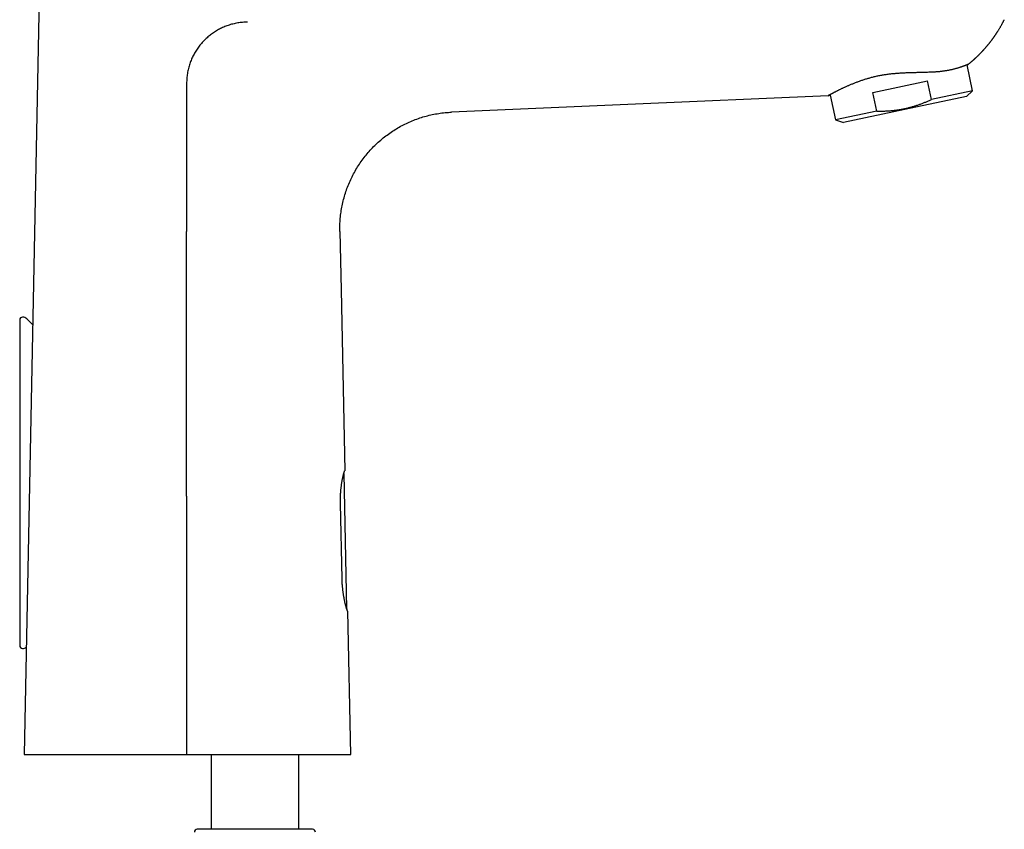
# Model space of a CAD drawing. Header units: millimetres. Extents: x 8 to 740, y 12 to 985.
# Tile 59 of 62: x 571 to 739, y 659 to 797. Entities that reach past the tile are written whole.
import ezdxf

# ---------------------------------------------------------------- set-up
doc = ezdxf.new("R2010")
doc.units = ezdxf.units.MM

msp = doc.modelspace()

# ---------------------------------------------------------------- linework, layer by layer
at = {"color": 7, "linetype": 'Continuous', "lineweight": 30}
for p, q in [((574.04, 801.12), (571.45, 671.32)), ((733.79, 784.89), (732.85, 789.33)), ((716.69, 784.61), (726.07, 786.6)), ((726.75, 783.4), (726.07, 786.6)), ((709.07, 784.04), (674.78, 782.55)), ((709.07, 784.04), (709.41, 784.16)), ((709.41, 784.16), (710.32, 779.9)), ((717.37, 781.4), (716.69, 784.61)), ((732.72, 783.93), (722.21, 781.7)), ((733.79, 784.89), (726.75, 783.4)), ((732.72, 783.93), (733.79, 784.89)), ((674.78, 782.55), (644.61, 781.23)), ((717.37, 781.4), (710.32, 779.9)), ((722.21, 781.7), (711.69, 779.46)), ((710.32, 779.9), (711.69, 779.46)), ((625.49, 760.83), (625.7, 750.84)), ((625.7, 750.84), (626.35, 719.86)), ((570.71, 745.66), (570.71, 689.98)), ((572.92, 744.88), (571.91, 745.87)), ((626.21, 719.44), (626.21, 719.49)), ((626.7, 696.25), (626.21, 719.43)), ((626.21, 719.43), (626.21, 719.43)), ((625.88, 701.39), (625.6, 714.29)), ((626.7, 696.22), (626.7, 696.26)), ((626.7, 696.25), (626.7, 696.26)), ((627.37, 671.32), (626.85, 695.86)), ((603.47, 671.32), (603.47, 658.54)), ((618.47, 658.54), (618.47, 671.32)), ((620.75, 658.54), (601.1, 658.54)), ((620.84, 658.54), (620.75, 658.54))]:
    msp.add_line(p, q, dxfattribs=at)
at = {"color": 7, "linetype": 'Continuous', "lineweight": 30, "flags": 128}
for points in [[(599.28, 750.84), (599.28, 753.39), (599.28, 755.94), (599.28, 760.83)], [(599.28, 715.55), (599.28, 703.8), (599.28, 692.05), (599.28, 671.32)]]:
    msp.add_lwpolyline(points, dxfattribs=at)
at = {"color": 7, "linetype": 'Continuous', "lineweight": 30}
for centre, radius, start, end in [((571.21, 745.66), 0.5, 90, 180), ((571.21, 745.16), 1, 45.1969, 90), ((571.21, 689.98), 0.5, 180, 270), ((571.21, 690.48), 1, 270, 307.3313), ((601.1, 658.04), 0.5, 90, 177.5187), ((620.84, 658.04), 0.5, 2.4813, 90)]:
    msp.add_arc(centre, radius, start, end, dxfattribs=at)
for points, knots in [([(732.98, 789.38), (732.99, 789.38), (733, 789.39), (733.03, 789.41), (733.05, 789.43), (733.08, 789.46), (733.12, 789.49), (733.16, 789.52), (733.2, 789.55), (733.24, 789.58), (733.28, 789.62), (733.32, 789.65), (733.37, 789.69), (733.42, 789.73), (733.46, 789.76), (733.5, 789.8), (733.54, 789.84), (733.59, 789.88), (733.63, 789.91), (733.67, 789.94), (733.71, 789.98), (733.75, 790.01), (733.8, 790.06), (733.85, 790.1), (733.89, 790.13), (733.92, 790.16), (733.95, 790.19), (733.99, 790.22), (734.03, 790.26), (734.09, 790.31), (734.14, 790.35), (734.18, 790.39), (734.22, 790.43), (734.27, 790.48), (734.32, 790.53), (734.38, 790.58), (734.43, 790.62), (734.47, 790.66), (734.51, 790.7), (734.55, 790.74), (734.6, 790.78), (734.65, 790.83), (734.71, 790.89), (734.76, 790.94), (734.81, 790.99), (734.86, 791.04), (734.9, 791.08), (734.94, 791.12), (734.99, 791.17), (735.04, 791.21), (735.08, 791.26), (735.12, 791.3), (735.16, 791.34), (735.2, 791.38), (735.23, 791.41), (735.27, 791.45), (735.32, 791.5), (735.36, 791.55), (735.41, 791.6), (735.46, 791.66), (735.51, 791.71), (735.56, 791.76), (735.61, 791.81), (735.66, 791.87), (735.72, 791.94), (735.78, 792), (735.83, 792.06), (735.88, 792.12), (735.93, 792.17), (735.98, 792.23), (736.04, 792.29), (736.09, 792.36), (736.15, 792.43), (736.21, 792.49), (736.26, 792.55), (736.31, 792.61), (736.36, 792.67), (736.42, 792.74), (736.49, 792.83), (736.57, 792.92), (736.65, 793.02), (736.72, 793.11), (736.79, 793.2), (736.86, 793.29), (736.92, 793.38), (736.99, 793.47), (737.05, 793.55), (737.12, 793.63), (737.17, 793.71), (737.23, 793.79), (737.28, 793.86), (737.35, 793.95), (737.41, 794.04), (737.48, 794.14), (737.55, 794.23), (737.61, 794.33), (737.68, 794.43), (737.74, 794.52), (737.81, 794.62), (737.87, 794.72), (737.95, 794.84), (738.03, 794.97), (738.11, 795.1), (738.2, 795.24), (738.3, 795.39), (738.39, 795.55), (738.49, 795.71), (738.58, 795.87), (738.67, 796.04), (738.76, 796.2), (738.85, 796.35), (738.92, 796.49), (738.99, 796.62), (739.06, 796.76), (739.12, 796.87), (739.17, 796.97), (739.2, 797.02), (739.21, 797.04), (739.21, 797.04)], [0, 0, 0, 0, 0.002832, 0.005312, 0.008744, 0.012328, 0.017168, 0.022962, 0.027955, 0.033189, 0.037761, 0.043598, 0.050346, 0.056501, 0.061444, 0.066414, 0.072717, 0.079306, 0.085058, 0.089612, 0.09432, 0.100169, 0.107236, 0.113431, 0.118789, 0.123119, 0.127247, 0.131738, 0.137441, 0.145511, 0.152666, 0.157869, 0.163171, 0.169998, 0.1778, 0.185271, 0.192294, 0.198114, 0.20345, 0.208756, 0.214934, 0.222415, 0.230743, 0.238908, 0.246005, 0.251978, 0.257867, 0.26402, 0.270135, 0.276974, 0.283812, 0.289876, 0.295223, 0.3001, 0.304949, 0.310577, 0.316946, 0.324367, 0.331869, 0.338494, 0.345729, 0.352606, 0.359728, 0.367946, 0.377416, 0.386509, 0.394405, 0.401429, 0.408421, 0.415788, 0.424394, 0.433698, 0.44281, 0.450911, 0.458841, 0.4667, 0.4747, 0.483747, 0.493954, 0.508383, 0.520395, 0.532007, 0.543927, 0.5542, 0.565365, 0.576677, 0.587873, 0.597784, 0.607211, 0.616688, 0.62613, 0.636441, 0.647965, 0.659566, 0.67219, 0.683606, 0.695161, 0.706725, 0.718277, 0.729856, 0.744825, 0.760215, 0.775523, 0.790749, 0.810412, 0.829522, 0.847966, 0.866767, 0.885467, 0.903928, 0.92305, 0.93789, 0.952562, 0.967786, 0.983266, 0.991782, 0.999589, 1, 1, 1, 1]), ([(609.7, 796.62), (609.42, 796.61), (608.85, 796.6), (608.01, 796.49), (607.18, 796.32), (606.38, 796.08), (605.62, 795.79), (604.9, 795.45), (604.2, 795.05), (603.54, 794.6), (602.92, 794.11), (602.33, 793.56), (601.79, 792.98), (601.29, 792.35), (600.84, 791.69), (600.45, 790.99), (600.1, 790.27), (599.81, 789.5), (599.57, 788.69), (599.4, 787.85), (599.29, 786.99), (599.28, 786.42), (599.27, 786.13)], [0, 0, 0, 0, 0.05165, 0.103329, 0.15502, 0.20672, 0.255303, 0.3039, 0.352504, 0.401113, 0.449724, 0.498337, 0.546955, 0.595581, 0.644212, 0.692842, 0.741466, 0.79008, 0.84258, 0.895068, 0.947544, 1, 1, 1, 1]), ([(732.98, 789.38), (732.98, 789.38), (732.98, 789.38), (732.97, 789.37), (732.95, 789.37), (732.92, 789.35), (732.88, 789.34), (732.83, 789.32), (732.78, 789.3), (732.71, 789.28), (732.64, 789.25), (732.55, 789.21), (732.46, 789.18), (732.36, 789.14), (732.25, 789.1), (732.14, 789.06), (732.02, 789.02), (731.89, 788.97), (731.75, 788.93), (731.6, 788.88), (731.44, 788.83), (731.27, 788.77), (731.1, 788.72), (730.91, 788.67), (730.72, 788.62), (730.52, 788.57), (730.32, 788.52), (730.11, 788.47), (729.88, 788.42), (729.66, 788.37), (729.42, 788.33), (729.17, 788.29), (728.92, 788.25), (728.65, 788.21), (728.38, 788.18), (728.1, 788.15), (727.81, 788.12), (727.53, 788.1), (727.26, 788.08), (726.99, 788.07), (726.67, 788.05), (726.3, 788.04), (725.92, 788.03), (725.58, 788.02), (725.28, 788.01), (724.98, 788), (724.67, 788), (724.37, 787.99), (724.05, 787.98), (723.73, 787.98), (723.39, 787.97), (723.06, 787.96), (722.72, 787.94), (722.38, 787.93), (722.03, 787.91), (721.68, 787.89), (721.33, 787.87), (721.01, 787.85), (720.72, 787.83), (720.45, 787.8), (720.18, 787.78), (720.01, 787.76), (719.92, 787.76)], [0, 0, 0, 0, 0.009604, 0.026116, 0.042623, 0.059266, 0.075911, 0.092554, 0.109572, 0.126592, 0.14361, 0.160747, 0.177889, 0.195026, 0.211525, 0.228028, 0.244527, 0.261139, 0.277754, 0.294366, 0.311323, 0.328285, 0.345242, 0.362318, 0.379396, 0.396471, 0.413289, 0.430111, 0.446929, 0.46388, 0.480835, 0.497785, 0.51517, 0.532558, 0.549943, 0.567485, 0.585031, 0.602574, 0.618096, 0.633621, 0.649143, 0.672569, 0.695994, 0.711898, 0.727804, 0.743708, 0.759709, 0.775712, 0.791714, 0.808757, 0.825803, 0.842846, 0.860008, 0.877174, 0.894336, 0.911877, 0.929421, 0.946963, 0.960223, 0.973487, 0.986747, 1, 1, 1, 1]), ([(719.92, 787.76), (719.81, 787.74), (719.6, 787.72), (719.28, 787.68), (718.96, 787.64), (718.64, 787.59), (718.32, 787.54), (718.01, 787.49), (717.69, 787.42), (717.38, 787.36), (717.06, 787.29), (716.75, 787.21), (716.45, 787.13), (716.15, 787.05), (715.86, 786.97), (715.58, 786.89), (715.3, 786.8), (715.02, 786.71), (714.75, 786.62), (714.49, 786.53), (714.22, 786.43), (713.96, 786.34), (713.71, 786.24), (713.46, 786.14), (713.21, 786.04), (712.97, 785.95), (712.74, 785.85), (712.52, 785.75), (712.3, 785.66), (712.09, 785.56), (711.88, 785.47), (711.68, 785.38), (711.49, 785.29), (711.3, 785.2), (711.12, 785.11), (710.94, 785.02), (710.77, 784.94), (710.61, 784.86), (710.45, 784.78), (710.31, 784.7), (710.17, 784.63), (710.03, 784.56), (709.91, 784.5), (709.79, 784.43), (709.68, 784.38), (709.58, 784.32), (709.49, 784.27), (709.41, 784.23), (709.33, 784.19), (709.26, 784.15), (709.21, 784.12), (709.16, 784.09), (709.12, 784.07), (709.09, 784.06), (709.07, 784.05), (709.07, 784.04), (709.07, 784.04)], [0, 0, 0, 0, 0.017556, 0.035114, 0.052668, 0.070348, 0.088032, 0.105712, 0.123827, 0.141946, 0.160062, 0.178332, 0.196607, 0.214877, 0.232437, 0.250001, 0.267562, 0.285245, 0.302932, 0.320616, 0.338672, 0.356731, 0.374787, 0.392965, 0.411147, 0.429326, 0.447248, 0.465173, 0.483095, 0.501131, 0.519171, 0.537208, 0.555604, 0.574003, 0.592398, 0.610918, 0.629442, 0.647963, 0.666615, 0.685271, 0.703923, 0.722711, 0.741502, 0.76029, 0.779512, 0.798739, 0.817962, 0.837339, 0.856721, 0.876098, 0.896649, 0.917205, 0.937755, 0.958502, 0.979254, 1, 1, 1, 1]), ([(727.87, 788.13), (727.87, 788.13), (727.89, 788.13), (727.91, 788.13), (727.91, 788.13)], [0, 0, 0, 0, 0.483742, 1, 1, 1, 1]), ([(599.27, 786.13), (599.27, 785.6), (599.27, 784.55), (599.28, 782.44), (599.28, 778.75), (599.28, 771.37), (599.28, 765.05), (599.28, 760.83)], [0, 0, 0, 0, 0.0625, 0.125, 0.25, 0.499999, 1, 1, 1, 1]), ([(717.37, 781.4), (717.58, 781.4), (717.99, 781.4), (718.6, 781.41), (719.21, 781.44), (719.82, 781.48), (720.42, 781.54), (721.01, 781.62), (721.59, 781.72), (722.17, 781.83), (722.72, 781.96), (723.25, 782.09), (723.76, 782.24), (724.26, 782.4), (724.76, 782.57), (725.26, 782.76), (725.76, 782.96), (726.26, 783.17), (726.59, 783.32), (726.75, 783.4)], [0, 0, 0, 0, 0.063984, 0.12754, 0.190672, 0.253411, 0.315809, 0.376829, 0.437667, 0.498411, 0.559153, 0.613461, 0.667905, 0.722541, 0.777421, 0.832585, 0.888062, 0.943867, 1, 1, 1, 1]), ([(625.49, 760.83), (625.49, 761.2), (625.49, 761.94), (625.56, 763.04), (625.69, 764.14), (625.88, 765.23), (626.13, 766.31), (626.43, 767.37), (626.8, 768.41), (627.23, 769.43), (627.71, 770.43), (628.24, 771.4), (628.83, 772.34), (629.47, 773.24), (630.15, 774.11), (630.89, 774.93), (631.67, 775.72), (632.49, 776.46), (633.35, 777.16), (634.25, 777.8), (635.18, 778.4), (636.14, 778.94), (637.13, 779.43), (638.15, 779.87), (639.19, 780.24), (640.25, 780.56), (641.32, 780.82), (642.41, 781.02), (643.51, 781.16), (644.25, 781.21), (644.61, 781.23)], [0, 0, 0, 0, 0.035713, 0.071429, 0.107144, 0.142856, 0.178571, 0.214287, 0.25, 0.285713, 0.321429, 0.357144, 0.392856, 0.428571, 0.464287, 0.5, 0.535713, 0.571429, 0.607144, 0.642856, 0.678571, 0.714287, 0.75, 0.785713, 0.821429, 0.857144, 0.892856, 0.928571, 0.964287, 1, 1, 1, 1]), ([(599.28, 715.55), (599.28, 716.51), (599.28, 718.43), (599.28, 721.32), (599.28, 723.72), (599.28, 726.13), (599.28, 728.05), (599.28, 730.46), (599.28, 732.38), (599.28, 734.79), (599.28, 736.71), (599.28, 739.12), (599.28, 741.04), (599.28, 743.45), (599.28, 745.37), (599.28, 748), (599.28, 749.66), (599.28, 750.84)], [0, 0, 0, 0, 0.081795, 0.16359, 0.245385, 0.286283, 0.368078, 0.408975, 0.49077, 0.531668, 0.613463, 0.65436, 0.736155, 0.777053, 0.858848, 0.899745, 1, 1, 1, 1]), ([(625.61, 715.55), (625.61, 715.65), (625.62, 715.85), (625.64, 716.14), (625.66, 716.43), (625.69, 716.72), (625.72, 716.99), (625.75, 717.26), (625.79, 717.52), (625.82, 717.76), (625.86, 718), (625.9, 718.23), (625.94, 718.44), (625.98, 718.64), (626.02, 718.83), (626.06, 719), (626.1, 719.17), (626.13, 719.31), (626.17, 719.44), (626.2, 719.55), (626.23, 719.65), (626.26, 719.72), (626.28, 719.78), (626.3, 719.83), (626.32, 719.85), (626.33, 719.86), (626.33, 719.86)], [0, 0, 0, 0, 0.04146, 0.083052, 0.124714, 0.166379, 0.207979, 0.249444, 0.290865, 0.332411, 0.374022, 0.415634, 0.457183, 0.498605, 0.540809, 0.583148, 0.625555, 0.667959, 0.710294, 0.752494, 0.793637, 0.834911, 0.876252, 0.91759, 0.95886, 1, 1, 1, 1]), ([(626.21, 719.44), (626.21, 719.46), (626.21, 719.49), (626.2, 719.51), (626.19, 719.52)], [0, 0, 0, 0, 0.572504, 1, 1, 1, 1]), ([(626.33, 719.86), (626.34, 719.86), (626.35, 719.86), (626.35, 719.86), (626.35, 719.86)], [0, 0, 0, 0, 0.499905, 1, 1, 1, 1]), ([(625.6, 714.29), (625.6, 714.4), (625.59, 714.61), (625.59, 714.87), (625.6, 715.08), (625.6, 715.23), (625.6, 715.39), (625.61, 715.49), (625.61, 715.55)], [0, 0, 0, 0, 0.247818, 0.49649, 0.622147, 0.747804, 0.873902, 1, 1, 1, 1]), ([(626.83, 695.86), (626.83, 695.87), (626.82, 695.87), (626.8, 695.9), (626.78, 695.94), (626.75, 696), (626.73, 696.07), (626.69, 696.16), (626.66, 696.27), (626.62, 696.4), (626.58, 696.54), (626.54, 696.69), (626.49, 696.86), (626.44, 697.04), (626.4, 697.24), (626.35, 697.45), (626.3, 697.68), (626.25, 697.91), (626.21, 698.16), (626.16, 698.42), (626.12, 698.68), (626.08, 698.96), (626.04, 699.22), (626.01, 699.46), (625.99, 699.69), (625.97, 699.92), (625.94, 700.18), (625.92, 700.46), (625.9, 700.77), (625.89, 701.08), (625.88, 701.29), (625.88, 701.39)], [0, 0, 0, 0, 0.035271, 0.070653, 0.106094, 0.141537, 0.176923, 0.212196, 0.24744, 0.28279, 0.318197, 0.353605, 0.388959, 0.424206, 0.460045, 0.495997, 0.532004, 0.568011, 0.603961, 0.639799, 0.675485, 0.711198, 0.746883, 0.774459, 0.802061, 0.829664, 0.857239, 0.892899, 0.92862, 0.96434, 1, 1, 1, 1]), ([(626.7, 696.25), (626.7, 696.23), (626.7, 696.21), (626.69, 696.18), (626.69, 696.18)], [0, 0, 0, 0, 0.647105, 1, 1, 1, 1]), ([(626.85, 695.86), (626.85, 695.86), (626.85, 695.86), (626.84, 695.86), (626.83, 695.86)], [0, 0, 0, 0, 0.499911, 1, 1, 1, 1]), ([(571.45, 671.32), (571.45, 671.32), (571.45, 671.32), (571.47, 671.32), (571.5, 671.32), (571.55, 671.32), (571.61, 671.32), (571.68, 671.32), (571.75, 671.32), (571.83, 671.32), (571.92, 671.32), (572.01, 671.32), (572.13, 671.32), (572.27, 671.32), (572.43, 671.32), (572.61, 671.32), (572.8, 671.32), (573.01, 671.32), (573.22, 671.32), (573.44, 671.32), (573.68, 671.32), (573.93, 671.32), (574.17, 671.32), (574.42, 671.32), (574.65, 671.32), (574.9, 671.32), (575.15, 671.32), (575.4, 671.32), (575.69, 671.32), (576.02, 671.32), (576.38, 671.32), (576.75, 671.32), (577.14, 671.32), (577.53, 671.32), (577.93, 671.32), (578.33, 671.32), (578.74, 671.32), (579.16, 671.32), (579.59, 671.32), (580.03, 671.32), (580.47, 671.32), (580.93, 671.32), (581.4, 671.32), (581.88, 671.32), (582.38, 671.32), (582.9, 671.32), (583.43, 671.32), (583.97, 671.32), (584.5, 671.32), (585.04, 671.32), (585.57, 671.32), (586.11, 671.32), (586.65, 671.32), (587.17, 671.32), (587.67, 671.32), (588.14, 671.32), (588.61, 671.32), (589.09, 671.32), (589.56, 671.32), (590.09, 671.32), (590.65, 671.32), (591.27, 671.32), (591.89, 671.32), (592.52, 671.32), (593.14, 671.32), (593.75, 671.32), (594.35, 671.32), (594.96, 671.32), (595.56, 671.32), (596.18, 671.32), (596.79, 671.32), (597.41, 671.32), (598.03, 671.32), (598.65, 671.32), (599.07, 671.32), (599.28, 671.32)], [0, 0, 0, 0, 0.014066, 0.028137, 0.04221, 0.056281, 0.070347, 0.082161, 0.093977, 0.105792, 0.117425, 0.12906, 0.140693, 0.155483, 0.170278, 0.185075, 0.19987, 0.21466, 0.228725, 0.242796, 0.256869, 0.27094, 0.285006, 0.296821, 0.308637, 0.320452, 0.332085, 0.343719, 0.355353, 0.370142, 0.384938, 0.399735, 0.414531, 0.42932, 0.443385, 0.457455, 0.471527, 0.485597, 0.499661, 0.513726, 0.527796, 0.541868, 0.555938, 0.570002, 0.58479, 0.599584, 0.614379, 0.629173, 0.643961, 0.658028, 0.672101, 0.686175, 0.700248, 0.714316, 0.726132, 0.737949, 0.749765, 0.7614, 0.773037, 0.784672, 0.799462, 0.814258, 0.829056, 0.843852, 0.858642, 0.872687, 0.886737, 0.900789, 0.914839, 0.928884, 0.943103, 0.957327, 0.971554, 0.985779, 1, 1, 1, 1]), ([(599.28, 671.32), (599.52, 671.32), (600.01, 671.32), (600.74, 671.32), (601.47, 671.32), (602.19, 671.32), (602.92, 671.32), (603.64, 671.32), (604.36, 671.32), (605.09, 671.32), (605.81, 671.32), (606.54, 671.32), (607.26, 671.32), (607.97, 671.32), (608.69, 671.32), (609.39, 671.32), (610.1, 671.32), (610.77, 671.32), (611.41, 671.32), (612.02, 671.32), (612.63, 671.32), (613.23, 671.32), (613.82, 671.32), (614.4, 671.32), (614.98, 671.32), (615.55, 671.32), (616.11, 671.32), (616.66, 671.32), (617.2, 671.32), (617.73, 671.32), (618.26, 671.32), (618.77, 671.32), (619.27, 671.32), (619.76, 671.32), (620.24, 671.32), (620.71, 671.32), (621.16, 671.32), (621.58, 671.32), (621.96, 671.32), (622.32, 671.32), (622.66, 671.32), (622.99, 671.32), (623.3, 671.32), (623.57, 671.32), (623.83, 671.32), (624.07, 671.32), (624.31, 671.32), (624.54, 671.32), (624.77, 671.32), (625.02, 671.32), (625.27, 671.32), (625.51, 671.32), (625.74, 671.32), (625.94, 671.32), (626.13, 671.32), (626.3, 671.32), (626.45, 671.32), (626.6, 671.32), (626.72, 671.32), (626.83, 671.32), (626.92, 671.32), (627.01, 671.32), (627.08, 671.32), (627.15, 671.32), (627.21, 671.32), (627.26, 671.32), (627.31, 671.32), (627.34, 671.32), (627.36, 671.32), (627.36, 671.32), (627.37, 671.32)], [0, 0, 0, 0, 0.016953, 0.033911, 0.050869, 0.067822, 0.084921, 0.102023, 0.119126, 0.136225, 0.153753, 0.171286, 0.188819, 0.206348, 0.224015, 0.241687, 0.259358, 0.277026, 0.292927, 0.308831, 0.324735, 0.340636, 0.356538, 0.372444, 0.388349, 0.404251, 0.420155, 0.436062, 0.451969, 0.467872, 0.483778, 0.499687, 0.515597, 0.531502, 0.54741, 0.563322, 0.579234, 0.595142, 0.608588, 0.622039, 0.635491, 0.648942, 0.662388, 0.67368, 0.684974, 0.696266, 0.707393, 0.718521, 0.729647, 0.743797, 0.757953, 0.772112, 0.786268, 0.800417, 0.81349, 0.826568, 0.839647, 0.852725, 0.865797, 0.876782, 0.887769, 0.898754, 0.90956, 0.920367, 0.931173, 0.944935, 0.958702, 0.97247, 0.986238, 1, 1, 1, 1])]:
    msp.add_open_spline(points, degree=3, knots=knots, dxfattribs=at)

doc.saveas('drawing.dxf')
